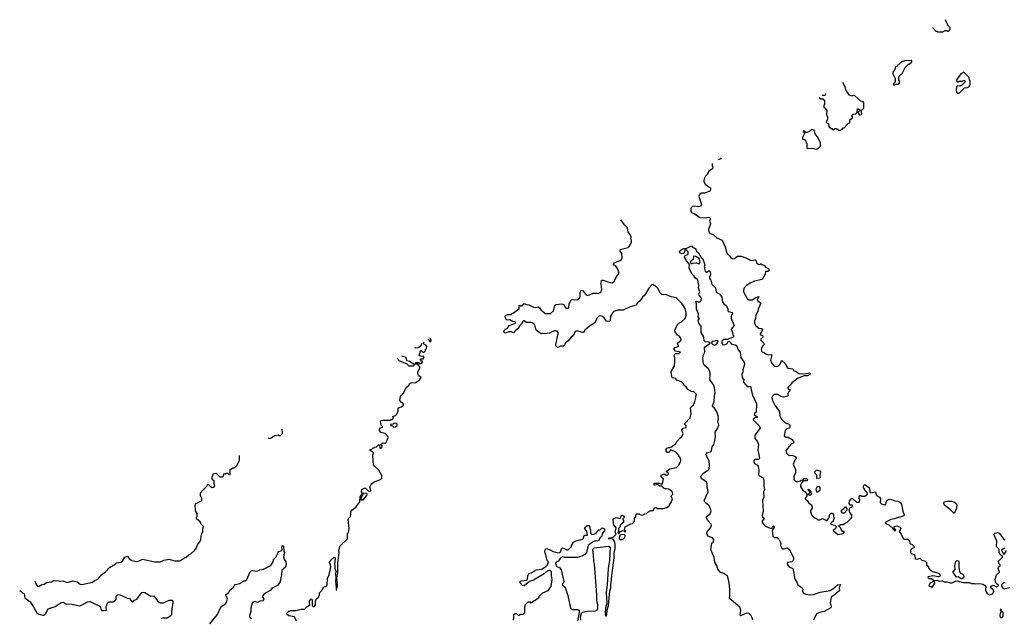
# Model space of a CAD drawing. Extents: x 2380107 to 2585170, y 384273 to 546161.
# Tile 19 of 256: x 2403404 to 2416245, y 474198 to 482000. Entities that reach past the tile are written whole.
import ezdxf

# ---------------------------------------------------------------- set-up
doc = ezdxf.new("R2010")
doc.units = 0

msp = doc.modelspace()

# ---------------------------------------------------------------- linework, layer by layer
at = {"layer": '0CON05XD'}
for points in [[(2415311, 481899), (2415312, 481892), (2415352, 481852), (2415365, 481850), (2415375, 481840), (2415445, 481840), (2415475, 481860), (2415495, 481860), (2415505, 481850), (2415518, 481852), (2415538, 481872), (2415540, 481895), (2415502, 481932), (2415500, 481955), (2415492, 481962), (2415476, 482000)], [(2414815, 481150), (2414825, 481160), (2414855, 481160), (2414878, 481172), (2414880, 481205), (2414870, 481215), (2414870, 481255), (2414880, 481265), (2414882, 481278), (2414900, 481285), (2414915, 481300), (2414950, 481375), (2414995, 481420), (2415005, 481420), (2415038, 481452), (2415038, 481468), (2414945, 481462), (2414905, 481450), (2414888, 481432), (2414872, 481428), (2414868, 481412), (2414852, 481408), (2414848, 481392), (2414832, 481388), (2414808, 481332), (2414790, 481315), (2414793, 481293), (2414820, 481235), (2414820, 481195), (2414800, 481165), (2414802, 481152), (2414815, 481150)], [(2415655, 481042), (2415725, 481112), (2415765, 481118), (2415783, 481127), (2415798, 481155), (2415798, 481205), (2415790, 481215), (2415787, 481247), (2415715, 481318), (2415677, 481293), (2415620, 481215), (2415622, 481202), (2415635, 481190), (2415645, 481190), (2415655, 481200), (2415695, 481200), (2415715, 481208), (2415728, 481208), (2415740, 481195), (2415690, 481145), (2415665, 481132), (2415635, 481140), (2415623, 481127), (2415618, 481085), (2415622, 481055), (2415635, 481042), (2415655, 481042)], [(2413830, 480985), (2413845, 480970), (2413878, 480968), (2413902, 480942), (2413900, 480895), (2413890, 480885), (2413890, 480855), (2413908, 480848), (2413932, 480815), (2413928, 480765), (2413930, 480745), (2413940, 480735), (2413937, 480703), (2413920, 480665), (2413935, 480650), (2413948, 480648), (2413960, 480605), (2413985, 480580), (2413995, 480580), (2414005, 480570), (2414025, 480570), (2414038, 480582), (2414055, 480582), (2414085, 480562), (2414105, 480560), (2414125, 480570), (2414145, 480590), (2414155, 480590), (2414191, 480629), (2414215, 480650), (2414230, 480655), (2414232, 480695), (2414270, 480725), (2414258, 480745), (2414260, 480755), (2414275, 480768), (2414308, 480772), (2414328, 480792), (2414332, 480838), (2414345, 480838), (2414360, 480825), (2414358, 480812), (2414340, 480795), (2414342, 480772), (2414365, 480760), (2414385, 480770), (2414380, 480825), (2414395, 480830), (2414412, 480848), (2414412, 480915), (2414405, 480930), (2414375, 480938), (2414295, 481008), (2414275, 481010), (2414255, 481003), (2414227, 481017), (2414207, 481037), (2414178, 481088), (2414170, 481125), (2414150, 481155), (2414145, 481180)], [(2413913, 481037), (2413910, 481015), (2413905, 481010), (2413870, 481010)], [(2413795, 480312), (2413820, 480325), (2413847, 480353), (2413850, 480395), (2413815, 480470), (2413783, 480503), (2413772, 480525), (2413770, 480555), (2413735, 480570), (2413705, 480542), (2413675, 480528), (2413655, 480530), (2413638, 480548), (2413625, 480550), (2413620, 480545), (2413638, 480528), (2413640, 480515), (2413612, 480465), (2413612, 480445), (2413637, 480437), (2413658, 480418), (2413660, 480395), (2413670, 480385), (2413670, 480335), (2413685, 480320), (2413735, 480327), (2413795, 480312)], [(2412554, 480199), (2412545, 480188), (2412525, 480177), (2412513, 480173)], [(2412433, 480124), (2412433, 480095), (2412443, 480075), (2412439, 480055), (2412393, 480025), (2412375, 479988), (2412350, 479960), (2412329, 479925), (2412326, 479895), (2412344, 479855), (2412404, 479814), (2412412, 479805), (2412413, 479787), (2412409, 479771), (2412395, 479760), (2412335, 479741), (2412295, 479738), (2412273, 479725), (2412261, 479695), (2412288, 479618), (2412297, 479595), (2412285, 479569), (2412255, 479560), (2412195, 479568), (2412175, 479563), (2412156, 479544), (2412155, 479501), (2412167, 479487), (2412209, 479469), (2412272, 479422), (2412345, 479418), (2412385, 479428), (2412405, 479420), (2412412, 479405), (2412402, 479375), (2412412, 479338), (2412386, 479265), (2412391, 479235), (2412405, 479219), (2412454, 479194), (2412495, 479158), (2412567, 479125), (2412605, 479040), (2412627, 478955), (2412665, 478918), (2412678, 478895), (2412705, 478883), (2412725, 478888), (2412765, 478917), (2412815, 478918), (2412875, 478898), (2412945, 478862), (2412995, 478870), (2413007, 478857), (2413015, 478830), (2413033, 478813), (2413055, 478810), (2413062, 478818), (2413075, 478820), (2413088, 478808), (2413116, 478796), (2413130, 478775), (2413170, 478755), (2413177, 478733), (2413162, 478718), (2413132, 478718), (2413128, 478685), (2413088, 478612), (2412985, 478594), (2412932, 478565), (2412883, 478535), (2412854, 478506), (2412844, 478475), (2412844, 478454), (2412896, 478356), (2412909, 478349), (2412955, 478348), (2413005, 478380), (2413042, 478392), (2413024, 478344), (2413070, 478305), (2413034, 478225), (2413032, 478195), (2413005, 478148), (2413002, 478105), (2412989, 478075), (2412989, 478045), (2413005, 478009), (2413045, 477980), (2413080, 477975), (2413090, 477965), (2413083, 477935), (2413060, 477905), (2413062, 477895), (2413085, 477883), (2413102, 477865), (2413070, 477835), (2413069, 477825), (2413107, 477785), (2413112, 477765), (2413092, 477745), (2413077, 477715), (2413073, 477695), (2413078, 477678), (2413085, 477670), (2413118, 477658), (2413135, 477643), (2413165, 477633), (2413205, 477638), (2413215, 477630), (2413197, 477563), (2413209, 477529), (2413243, 477483), (2413275, 477480), (2413301, 477489), (2413316, 477504), (2413333, 477545), (2413345, 477557), (2413393, 477515), (2413413, 477465), (2413425, 477458), (2413485, 477448), (2413500, 477425), (2413528, 477418), (2413565, 477388), (2413645, 477386), (2413705, 477399), (2413716, 477385), (2413710, 477375), (2413675, 477358), (2413635, 477357), (2413555, 477328), (2413472, 477265), (2413452, 477235), (2413420, 477205), (2413420, 477195), (2413445, 477182), (2413452, 477165), (2413432, 477145), (2413422, 477125), (2413428, 477102), (2413418, 477092), (2413365, 477081), (2413335, 477089), (2413286, 477116), (2413245, 477113), (2413220, 477095), (2413213, 477075), (2413221, 477035), (2413258, 476965), (2413313, 476895), (2413319, 476835), (2413341, 476791), (2413386, 476746), (2413431, 476731), (2413448, 476715), (2413450, 476695), (2413442, 476678), (2413408, 476665), (2413387, 476645), (2413374, 476575), (2413395, 476560), (2413425, 476560), (2413478, 476528), (2413502, 476495), (2413490, 476475), (2413468, 476472), (2413455, 476460), (2413445, 476440), (2413412, 476408), (2413397, 476383), (2413405, 476350), (2413427, 476327), (2413445, 476318), (2413472, 476322), (2413520, 476305), (2413530, 476285), (2413530, 476275), (2413513, 476257), (2413492, 476205), (2413522, 476135), (2413522, 476095), (2413500, 476045), (2413502, 476002), (2413535, 475982), (2413555, 475980), (2413585, 475990), (2413595, 476000), (2413618, 476002), (2413635, 476020), (2413665, 476020), (2413680, 476005), (2413675, 475990), (2413622, 475988), (2413603, 475967), (2413588, 475935), (2413588, 475915), (2413615, 475870), (2413648, 475848), (2413670, 475815), (2413670, 475785), (2413650, 475765), (2413650, 475755), (2413678, 475728), (2413690, 475705), (2413728, 475675), (2413738, 475655), (2413738, 475635), (2413718, 475602), (2413718, 475585), (2413730, 475545), (2413757, 475517), (2413800, 475495), (2413815, 475480), (2413837, 475483), (2413875, 475500), (2413925, 475472), (2413939, 475481), (2413956, 475504), (2413968, 475552), (2413985, 475570), (2414005, 475570), (2414016, 475546), (2414020, 475495), (2414007, 475453), (2413995, 475450), (2413980, 475435), (2413995, 475420), (2414035, 475410), (2414050, 475395), (2414048, 475372), (2414025, 475350), (2414015, 475350), (2414012, 475342), (2414075, 475290), (2414145, 475302), (2414158, 475315), (2414157, 475327), (2414135, 475330), (2414120, 475345), (2414111, 475371), (2414090, 475395), (2414090, 475405), (2414108, 475422), (2414145, 475420), (2414160, 475435), (2414195, 475452), (2414249, 475501), (2414258, 475515), (2414258, 475545), (2414232, 475575), (2414222, 475615), (2414235, 475640), (2414270, 475655), (2414265, 475670), (2414235, 475670), (2414223, 475693), (2414228, 475725), (2414238, 475745), (2414253, 475757), (2414265, 475758), (2414318, 475712), (2414358, 475712), (2414360, 475745), (2414352, 475755), (2414352, 475785), (2414362, 475798), (2414375, 475800), (2414385, 475790), (2414425, 475790), (2414460, 475815), (2414458, 475838), (2414422, 475872), (2414420, 475885), (2414410, 475895), (2414410, 475925), (2414425, 475940), (2414440, 475935), (2414465, 475910), (2414488, 475898), (2414490, 475845), (2414502, 475832), (2414567, 475847), (2414577, 475797), (2414616, 475776), (2414632, 475755), (2414628, 475705), (2414645, 475688), (2414675, 475680), (2414698, 475682), (2414708, 475725), (2414725, 475742), (2414745, 475750), (2414775, 475748), (2414818, 475728), (2414855, 475724), (2414890, 475705), (2414906, 475685), (2414921, 475595), (2414940, 475545), (2414936, 475534), (2414815, 475492), (2414763, 475487), (2414690, 475445), (2414705, 475430), (2414740, 475415), (2414760, 475395), (2414775, 475390), (2414788, 475378), (2414790, 475365), (2414815, 475342), (2414825, 475340), (2414830, 475345), (2414808, 475378), (2414810, 475395), (2414845, 475404), (2414887, 475387), (2414897, 475365), (2414878, 475335), (2414878, 475325), (2414899, 475295), (2414925, 475238), (2414945, 475228), (2414985, 475230), (2415007, 475207), (2415012, 475172), (2415045, 475160), (2415070, 475135), (2415072, 475125), (2415066, 475114), (2415043, 475107), (2415020, 475085), (2415020, 475055), (2415038, 475038), (2415075, 475030), (2415082, 474972), (2415115, 474970), (2415145, 474980), (2415170, 474955), (2415212, 474942), (2415230, 474925), (2415232, 474892), (2415250, 474875), (2415260, 474845), (2415280, 474825), (2415315, 474807), (2415387, 474787), (2415407, 474765), (2415402, 474748), (2415385, 474740), (2415315, 474750), (2415251, 474739), (2415248, 474735), (2415253, 474725), (2415265, 474718), (2415297, 474717), (2415325, 474690), (2415365, 474693), (2415405, 474680), (2415435, 474687), (2415461, 474671), (2415495, 474672), (2415545, 474660), (2415565, 474660), (2415608, 474682), (2415635, 474687), (2415705, 474666), (2415786, 474666), (2415815, 474650), (2415855, 474652), (2415875, 474646), (2415925, 474651), (2415965, 474642), (2415988, 474628), (2416007, 474605), (2415998, 474585), (2415998, 474565), (2416013, 474533), (2416030, 474510), (2416053, 474503), (2416093, 474517), (2416108, 474545), (2416103, 474565), (2416071, 474595), (2416070, 474615), (2416098, 474628), (2416145, 474608), (2416170, 474625), (2416170, 474635), (2416155, 474640), (2416135, 474660), (2416128, 474675), (2416127, 474705), (2416144, 474766), (2416182, 474798), (2416164, 474845), (2416175, 474872), (2416190, 474885), (2416190, 474895), (2416173, 474913), (2416168, 474942), (2416220, 474995), (2416220, 475005), (2416188, 475035), (2416180, 475055)], [(2410522, 477788), (2410500, 477745), (2410457, 477743), (2410425, 477728), (2410415, 477732), (2410400, 477745), (2410396, 477765), (2410426, 477906), (2410426, 477925), (2410415, 477940), (2410395, 477946), (2410375, 477944), (2410315, 477914), (2410285, 477908), (2410205, 477907), (2410138, 477955), (2410122, 478022), (2410109, 478039), (2410075, 478053), (2410010, 478055), (2409985, 478077), (2409975, 478077), (2409965, 478068), (2409950, 478035), (2409927, 478013), (2409901, 477969), (2409867, 477945), (2409845, 477920), (2409815, 477930), (2409785, 477930), (2409735, 477912), (2409712, 477932), (2409738, 477965), (2409765, 477980), (2409786, 478014), (2409850, 478035), (2409868, 478045), (2409872, 478055), (2409865, 478062), (2409830, 478065), (2409795, 478088), (2409753, 478083), (2409737, 478125), (2409738, 478145), (2409765, 478156), (2409805, 478157), (2409855, 478186), (2409918, 478235), (2409920, 478275), (2409925, 478280), (2409935, 478270), (2409955, 478272), (2409985, 478300), (2410015, 478287), (2410045, 478283), (2410105, 478251), (2410125, 478248), (2410165, 478256), (2410181, 478245), (2410205, 478213), (2410262, 478172), (2410325, 478171), (2410364, 478206), (2410383, 478275), (2410395, 478286), (2410476, 478296), (2410496, 478286), (2410525, 478242), (2410555, 478238), (2410566, 478244), (2410572, 478295), (2410588, 478325), (2410590, 478345), (2410607, 478353), (2410675, 478349), (2410709, 478375), (2410714, 478396), (2410713, 478445), (2410726, 478474), (2410745, 478472), (2410793, 478413), (2410815, 478406), (2410885, 478436), (2410955, 478437), (2410983, 478447), (2410998, 478485), (2410987, 478555), (2410990, 478605), (2411015, 478603), (2411106, 478574), (2411135, 478570), (2411155, 478587), (2411184, 478646), (2411223, 478695), (2411200, 478755), (2411181, 478781), (2411150, 478805), (2411147, 478815), (2411152, 478825), (2411195, 478848), (2411235, 478861), (2411251, 478875), (2411261, 478895), (2411256, 478954), (2411234, 478985), (2411237, 479003), (2411339, 479031), (2411353, 479045), (2411382, 479095), (2411382, 479125), (2411373, 479145), (2411377, 479175), (2411362, 479205), (2411340, 479230), (2411330, 479285), (2411290, 479325), (2411245, 479391)], [(2412510, 476680), (2412522, 476715), (2412510, 476765), (2412518, 476795), (2412513, 476835), (2412495, 476890), (2412467, 476937), (2412443, 476953), (2412438, 476965), (2412459, 477025), (2412464, 477096), (2412473, 477135), (2412466, 477205), (2412450, 477250), (2412406, 477305), (2412409, 477385), (2412404, 477415), (2412385, 477448), (2412332, 477495), (2412324, 477514), (2412314, 477585), (2412317, 477625), (2412339, 477665), (2412335, 477722), (2412345, 477736), (2412410, 477785), (2412390, 477795), (2412343, 477803), (2412329, 477815), (2412326, 477865), (2412290, 477925), (2412290, 478005), (2412259, 478045), (2412253, 478085), (2412268, 478105), (2412252, 478125), (2412257, 478167), (2412230, 478225), (2412230, 478295), (2412223, 478325), (2412235, 478332), (2412253, 478323), (2412275, 478322), (2412291, 478339), (2412295, 478370), (2412265, 478410), (2412262, 478425), (2412276, 478455), (2412256, 478505), (2412261, 478535), (2412247, 478607), (2412212, 478635), (2412199, 478659), (2412174, 478684), (2412133, 478755), (2412138, 478808), (2412132, 478822), (2412100, 478855), (2412073, 478905), (2412077, 478923), (2412120, 478945), (2412120, 478975), (2412095, 479000), (2412085, 479000), (2412066, 478954), (2412045, 478947), (2412022, 478955), (2412010, 478975), (2412012, 478988), (2412040, 479005), (2412065, 479018), (2412095, 479018), (2412165, 479052), (2412185, 479032), (2412218, 479018), (2412230, 478985), (2412255, 478960), (2412290, 478900), (2412312, 478882), (2412338, 478805), (2412332, 478785), (2412340, 478765), (2412333, 478755), (2412343, 478723), (2412355, 478710), (2412365, 478710), (2412385, 478728), (2412397, 478727), (2412410, 478715), (2412412, 478675), (2412400, 478645), (2412402, 478625), (2412417, 478605), (2412430, 478555), (2412480, 478505), (2412489, 478449), (2412533, 478423), (2412562, 478385), (2412568, 478318), (2412581, 478301), (2412616, 478276), (2412638, 478235), (2412640, 478205), (2412650, 478195), (2412695, 478182), (2412702, 478175), (2412684, 478136), (2412682, 478095), (2412697, 478075), (2412720, 478015), (2412682, 477968), (2412699, 477925), (2412703, 477893), (2412720, 477875), (2412707, 477863), (2412635, 477830), (2412585, 477830), (2412561, 477809), (2412559, 477779), (2412575, 477761), (2412604, 477766), (2412629, 477781), (2412643, 477807), (2412655, 477808), (2412669, 477799), (2412683, 477773), (2412735, 477763), (2412753, 477753), (2412774, 477695), (2412798, 477665), (2412808, 477598), (2412852, 477532), (2412858, 477505), (2412833, 477435), (2412836, 477404), (2412823, 477385), (2412827, 477335), (2412835, 477322), (2412850, 477315), (2412843, 477275), (2412894, 477214), (2412925, 477222), (2412935, 477218), (2412960, 477100), (2412993, 477045), (2413014, 476995), (2413008, 476885), (2412985, 476868), (2412984, 476855), (2413020, 476825), (2413020, 476815), (2412985, 476811), (2412970, 476795), (2412975, 476780), (2413049, 476705), (2413063, 476675), (2412993, 476583), (2412993, 476543), (2413022, 476505), (2413038, 476465), (2413030, 476395), (2413052, 476285), (2413042, 476268), (2412992, 476268), (2412980, 476255), (2412977, 476235), (2412987, 476215), (2413025, 476192), (2413035, 476180), (2413043, 476125), (2413038, 476075), (2413045, 476060), (2413099, 476029), (2413110, 475995), (2413110, 475915), (2413116, 475875), (2413106, 475844), (2413110, 475775), (2413090, 475735), (2413102, 475595), (2413087, 475535), (2413088, 475525), (2413108, 475505), (2413108, 475495), (2413087, 475465), (2413088, 475445), (2413125, 475398), (2413205, 475368), (2413218, 475372), (2413222, 475388), (2413235, 475402), (2413239, 475399), (2413242, 475385), (2413217, 475343), (2413225, 475268), (2413251, 475251), (2413282, 475252), (2413305, 475230), (2413332, 475175), (2413328, 475145), (2413345, 475110), (2413355, 475103), (2413375, 475102), (2413413, 475117), (2413444, 475094), (2413496, 474986), (2413497, 474963), (2413489, 474945), (2413476, 474934), (2413416, 474924), (2413411, 474905), (2413440, 474870), (2413485, 474848), (2413506, 474765), (2413509, 474715), (2413538, 474668), (2413554, 474634), (2413609, 474595), (2413616, 474576), (2413614, 474545), (2413625, 474527), (2413655, 474511), (2413715, 474504), (2413755, 474507), (2413845, 474536), (2413975, 474558), (2414010, 474580), (2414068, 474635), (2414110, 474640), (2414098, 474622), (2414092, 474595), (2414096, 474554), (2414052, 474525), (2414025, 474497), (2413986, 474474), (2413972, 474395), (2413986, 474355), (2413982, 474335), (2413894, 474286), (2413835, 474273), (2413796, 474254), (2413756, 474175)], [(2412265, 478820), (2412277, 478845), (2412267, 478887), (2412222, 478912), (2412192, 478918), (2412187, 478873), (2412150, 478845), (2412152, 478832), (2412165, 478820), (2412185, 478828), (2412225, 478830), (2412265, 478820)], [(2410722, 474172), (2410716, 474215), (2410730, 474265), (2410745, 474278), (2410805, 474292), (2410915, 474294), (2410934, 474305), (2410942, 474325), (2410946, 474375), (2410930, 474430), (2410933, 474505), (2410908, 474795), (2410901, 474905), (2410893, 474937), (2410889, 475025), (2410878, 475092), (2410881, 475105), (2410895, 475114), (2411015, 475129), (2411085, 475136), (2411106, 475125), (2411097, 474955), (2411079, 474845), (2411064, 474635), (2411051, 474535), (2411061, 474395), (2411046, 474335), (2411038, 474255), (2411045, 474230), (2411055, 474231), (2411061, 474245), (2411066, 474305), (2411085, 474365), (2411101, 474555), (2411112, 474595), (2411112, 474635), (2411123, 474693), (2411125, 474755), (2411159, 474985), (2411158, 475045), (2411170, 475105), (2411172, 475165), (2411162, 475202), (2411145, 475228), (2411080, 475235), (2411093, 475247), (2411145, 475257), (2411182, 475295), (2411172, 475322), (2411182, 475375), (2411148, 475425), (2411142, 475495), (2411185, 475510), (2411235, 475500), (2411250, 475535), (2411265, 475540), (2411278, 475535), (2411290, 475515), (2411270, 475495), (2411270, 475485), (2411280, 475475), (2411280, 475445), (2411240, 475415), (2411230, 475385), (2411214, 475366), (2411212, 475335), (2411203, 475313), (2411217, 475303), (2411241, 475329), (2411275, 475340), (2411288, 475338), (2411295, 475320), (2411310, 475335), (2411290, 475355), (2411302, 475388), (2411375, 475430), (2411397, 475433), (2411410, 475445), (2411410, 475455), (2411420, 475465), (2411420, 475505), (2411438, 475522), (2411440, 475545), (2411452, 475558), (2411485, 475560), (2411492, 475552), (2411525, 475540), (2411555, 475560), (2411578, 475562), (2411597, 475583), (2411635, 475602), (2411668, 475602), (2411678, 475632), (2411695, 475640), (2411708, 475638), (2411715, 475630), (2411795, 475630), (2411845, 475640), (2411880, 475665), (2411880, 475675), (2411902, 475708), (2411918, 475755), (2411902, 475785), (2411905, 475800), (2411920, 475815), (2411915, 475850), (2411865, 475882), (2411845, 475887), (2411835, 475882), (2411805, 475892), (2411785, 475920), (2411748, 475918), (2411725, 475940), (2411685, 475932), (2411680, 475935), (2411680, 475955), (2411685, 475960), (2411745, 475960), (2411765, 475950), (2411788, 475952), (2411800, 476015), (2411773, 476033), (2411768, 476045), (2411770, 476065), (2411805, 476080), (2411818, 476078), (2411835, 476062), (2411863, 476067), (2411865, 476088), (2411855, 476100), (2411842, 476102), (2411840, 476115), (2411884, 476146), (2411970, 476165), (2411995, 476190), (2412022, 476238), (2412028, 476255), (2412022, 476282), (2411998, 476325), (2411963, 476363), (2411895, 476392), (2411865, 476358), (2411848, 476358), (2411835, 476380), (2411835, 476400), (2411845, 476416), (2411865, 476424), (2411885, 476422), (2411905, 476432), (2411963, 476477), (2411975, 476500), (2412010, 476540), (2412045, 476570), (2412058, 476605), (2412042, 476632), (2412038, 476655), (2412055, 476676), (2412097, 476685), (2412098, 476705), (2412080, 476725), (2412080, 476735), (2412148, 476812), (2412162, 476865), (2412151, 476935), (2412160, 476955), (2412187, 476975), (2412206, 477005), (2412223, 477075), (2412222, 477095), (2412230, 477105), (2412228, 477118), (2412195, 477150), (2412165, 477152), (2412118, 477178), (2412098, 477215), (2412075, 477228), (2412062, 477255), (2412035, 477278), (2411975, 477302), (2411955, 477322), (2411915, 477333), (2411903, 477377), (2411902, 477415), (2411942, 477488), (2411948, 477545), (2411948, 477595), (2411940, 477615), (2411943, 477637), (2411955, 477648), (2411995, 477648), (2412020, 477665), (2411955, 477679), (2411934, 477705), (2411951, 477729), (2412000, 477745), (2411982, 477775), (2411982, 477785), (2412030, 477825), (2412023, 477855), (2412008, 477875), (2411985, 477888), (2411953, 477933), (2411950, 477955), (2411986, 478034), (2412036, 478064), (2412083, 478107), (2412094, 478145), (2412096, 478175), (2412081, 478235), (2412044, 478295), (2411965, 478376), (2411905, 478389), (2411825, 478419), (2411805, 478412), (2411777, 478417), (2411754, 478445), (2411725, 478500), (2411675, 478541), (2411665, 478547), (2411646, 478544), (2411609, 478501), (2411551, 478405), (2411527, 478383), (2411490, 478330), (2411461, 478309), (2411445, 478281), (2411365, 478259), (2411275, 478213), (2411205, 478216), (2411153, 478197), (2411139, 478185), (2411110, 478135), (2411104, 478076), (2411094, 478066), (2411055, 478070), (2411026, 478116), (2411005, 478131), (2410975, 478139), (2410958, 478135), (2410935, 478113), (2410905, 478049), (2410835, 478006), (2410776, 477955), (2410757, 477923), (2410745, 477921), (2410675, 477944), (2410648, 477935), (2410626, 477885), (2410596, 477864), (2410559, 477815), (2410522, 477788)], [(2408728, 477832), (2408735, 477830), (2408748, 477818), (2408750, 477805), (2408768, 477802), (2408770, 477825), (2408760, 477835), (2408759, 477852)], [(2412465, 477756), (2412475, 477761), (2412496, 477774), (2412511, 477795), (2412512, 477812), (2412505, 477820), (2412445, 477806), (2412430, 477795), (2412428, 477785), (2412445, 477766), (2412465, 477756)], [(2407015, 474160), (2406988, 474218), (2406915, 474230), (2406880, 474255), (2406915, 474290), (2406925, 474290), (2406935, 474300), (2407005, 474298), (2407077, 474317), (2407120, 474315), (2407155, 474352), (2407190, 474375), (2407183, 474397), (2407183, 474425), (2407205, 474450), (2407220, 474435), (2407220, 474365), (2407235, 474350), (2407245, 474350), (2407255, 474360), (2407262, 474375), (2407262, 474415), (2407272, 474445), (2407300, 474475), (2407312, 474505), (2407315, 474530), (2407345, 474558), (2407371, 474609), (2407395, 474612), (2407412, 474628), (2407418, 474715), (2407441, 474765), (2407462, 474868), (2407458, 474895), (2407443, 474925), (2407452, 474948), (2407505, 474993), (2407515, 474988), (2407519, 474975), (2407509, 474905), (2407516, 474885), (2407516, 474845), (2407530, 474805), (2407524, 474785), (2407528, 474715), (2407521, 474685), (2407532, 474595), (2407530, 474565), (2407537, 474563), (2407538, 474592), (2407549, 474615), (2407550, 474655), (2407540, 474725), (2407554, 474785), (2407554, 474915), (2407570, 475055), (2407564, 475085), (2407585, 475140), (2407680, 475235), (2407680, 475305), (2407692, 475318), (2407703, 475365), (2407689, 475485), (2407693, 475497), (2407719, 475525), (2407728, 475595), (2407734, 475606), (2407788, 475645), (2407840, 475715), (2407843, 475787), (2407870, 475815), (2407870, 475835), (2407862, 475845), (2407868, 475875), (2407895, 475892), (2407915, 475893), (2407955, 475856), (2407983, 475857), (2407981, 475885), (2407970, 475905), (2407988, 475945), (2408019, 475971), (2408110, 476005), (2408127, 476023), (2408127, 476057), (2408088, 476128), (2408030, 476180), (2408018, 476198), (2408008, 476315), (2408020, 476355), (2407998, 476378), (2407975, 476380), (2407970, 476395), (2407998, 476402), (2408015, 476420), (2408025, 476420), (2408035, 476430), (2408057, 476433), (2408085, 476460), (2408098, 476458), (2408100, 476415), (2408115, 476410), (2408127, 476423), (2408130, 476445), (2408112, 476462), (2408112, 476468), (2408144, 476486), (2408175, 476482), (2408185, 476490), (2408208, 476555), (2408200, 476575), (2408170, 476605), (2408115, 476621), (2408098, 476645), (2408096, 476664), (2408104, 476676), (2408138, 476695), (2408120, 476715), (2408110, 476765), (2408120, 476775), (2408145, 476782), (2408235, 476780), (2408245, 476790), (2408265, 476790), (2408278, 476805), (2408272, 476828), (2408307, 476843), (2408320, 476855), (2408338, 476895), (2408342, 476938), (2408353, 476947), (2408385, 476952), (2408408, 476975), (2408400, 477005), (2408385, 477010), (2408360, 477035), (2408370, 477095), (2408415, 477140), (2408443, 477205), (2408478, 477232), (2408490, 477255), (2408505, 477267), (2408565, 477273), (2408588, 477282), (2408618, 477305), (2408640, 477335), (2408608, 477358), (2408596, 477385), (2408598, 477412), (2408627, 477467), (2408598, 477508), (2408565, 477510), (2408560, 477515), (2408575, 477530), (2408605, 477530), (2408615, 477520), (2408635, 477518), (2408650, 477525), (2408658, 477535), (2408657, 477547), (2408645, 477550), (2408630, 477565), (2408630, 477575), (2408635, 477580), (2408665, 477580), (2408678, 477595), (2408670, 477615), (2408645, 477610), (2408612, 477625), (2408630, 477685), (2408638, 477688), (2408665, 477662), (2408690, 477675), (2408698, 477702), (2408710, 477715), (2408712, 477742), (2408699, 477759), (2408670, 477775), (2408670, 477785), (2408677, 477801)], [(2408644, 477781), (2408650, 477775), (2408640, 477765), (2408640, 477755), (2408605, 477722), (2408565, 477720), (2408557, 477727)], [(2408385, 477620), (2408395, 477613), (2408434, 477604), (2408447, 477565), (2408455, 477557), (2408489, 477549), (2408548, 477508), (2408550, 477495), (2408535, 477482), (2408485, 477483), (2408458, 477508), (2408353, 477553), (2408340, 477570), (2408332, 477588)], [(2408285, 476690), (2408305, 476692), (2408325, 476710), (2408326, 476726), (2408317, 476737), (2408285, 476740), (2408275, 476730), (2408240, 476725), (2408245, 476710), (2408268, 476708), (2408285, 476690)], [(2412964, 474175), (2412957, 474205), (2412939, 474239), (2412913, 474263), (2412875, 474258), (2412805, 474228), (2412798, 474235), (2412810, 474305), (2412794, 474344), (2412660, 474455), (2412666, 474505), (2412664, 474575), (2412656, 474666), (2412637, 474745), (2412585, 474782), (2412545, 474796), (2412508, 474838), (2412496, 474885), (2412469, 474929), (2412459, 474989), (2412419, 475095), (2412432, 475175), (2412451, 475195), (2412457, 475225), (2412438, 475245), (2412378, 475268), (2412366, 475305), (2412369, 475325), (2412412, 475375), (2412426, 475405), (2412424, 475425), (2412374, 475475), (2412359, 475505), (2412363, 475525), (2412404, 475555), (2412418, 475575), (2412421, 475595), (2412415, 475628), (2412396, 475665), (2412344, 475705), (2412330, 475735), (2412382, 475845), (2412380, 475875), (2412369, 475905), (2412370, 475955), (2412363, 475973), (2412302, 476015), (2412283, 476045), (2412326, 476095), (2412385, 476134), (2412395, 476148), (2412402, 476195), (2412398, 476248), (2412360, 476315), (2412357, 476335), (2412375, 476360), (2412415, 476368), (2412425, 476380), (2412436, 476434), (2412456, 476465), (2412470, 476515), (2412477, 476565), (2412472, 476625), (2412510, 476680)], [(2406643, 476548), (2406665, 476542), (2406685, 476550), (2406725, 476582), (2406775, 476588), (2406785, 476580), (2406805, 476580), (2406830, 476605), (2406827, 476661)], [(2403601, 474680), (2403615, 474648), (2403635, 474618), (2403655, 474613), (2403686, 474634), (2403722, 474642), (2403755, 474666), (2403825, 474672), (2403845, 474690), (2403855, 474691), (2403975, 474683), (2404025, 474663), (2404096, 474686), (2404155, 474671), (2404194, 474644), (2404215, 474638), (2404355, 474670), (2404375, 474687), (2404425, 474708), (2404465, 474758), (2404505, 474792), (2404525, 474802), (2404575, 474860), (2404648, 474905), (2404665, 474922), (2404725, 474930), (2404746, 474944), (2404775, 474993), (2404805, 475007), (2404835, 474972), (2404865, 474953), (2404925, 474937), (2404960, 474945), (2405005, 474968), (2405165, 474934), (2405235, 474934), (2405285, 474957), (2405355, 474968), (2405425, 474947), (2405493, 474947), (2405555, 474987), (2405576, 474994), (2405608, 475025), (2405635, 475038), (2405690, 475085), (2405690, 475095), (2405700, 475105), (2405726, 475164), (2405752, 475195), (2405768, 475225), (2405777, 475293), (2405792, 475325), (2405792, 475365), (2405800, 475395), (2405772, 475425), (2405756, 475456), (2405710, 475495), (2405710, 475515), (2405720, 475525), (2405720, 475565), (2405698, 475598), (2405692, 475675), (2405700, 475695), (2405725, 475702), (2405780, 475735), (2405778, 475765), (2405762, 475795), (2405762, 475835), (2405795, 475870), (2405810, 475875), (2405810, 475885), (2405850, 475925), (2405855, 475940), (2405865, 475940), (2405894, 475914), (2405915, 475902), (2405938, 475905), (2405948, 475925), (2405940, 475955), (2405940, 475995), (2405925, 476000), (2405912, 476015), (2405912, 476035), (2405932, 476085), (2405965, 476090), (2406015, 476040), (2406047, 476043), (2406060, 476055), (2406065, 476080), (2406085, 476080), (2406095, 476090), (2406115, 476090), (2406132, 476072), (2406148, 476072), (2406150, 476135), (2406185, 476160), (2406205, 476160), (2406235, 476190), (2406267, 476245), (2406272, 476265), (2406272, 476321)], [(2413800, 476020), (2413800, 476065), (2413775, 476090), (2413772, 476105), (2413795, 476128), (2413815, 476130), (2413822, 476122), (2413838, 476118), (2413847, 476107), (2413838, 476065), (2413842, 476028), (2413835, 476022), (2413800, 476020)], [(2413815, 475840), (2413802, 475842), (2413792, 475885), (2413805, 475910), (2413825, 475920), (2413840, 475905), (2413840, 475865), (2413815, 475840)], [(2407852, 475742), (2407885, 475742), (2407931, 475799), (2407936, 475815), (2407930, 475825), (2407892, 475828), (2407882, 475818), (2407867, 475783), (2407852, 475768), (2407852, 475742)], [(2413715, 475800), (2413690, 475805), (2413690, 475815), (2413708, 475832), (2413710, 475845), (2413682, 475872), (2413685, 475880), (2413698, 475878), (2413720, 475855), (2413720, 475835), (2413730, 475825), (2413730, 475815), (2413715, 475800)], [(2414155, 475570), (2414135, 475570), (2414122, 475585), (2414120, 475605), (2414158, 475632), (2414165, 475650), (2414175, 475650), (2414190, 475625), (2414190, 475605), (2414155, 475570)], [(2415585, 475568), (2415545, 475612), (2415465, 475672), (2415458, 475695), (2415460, 475715), (2415497, 475723), (2415555, 475723), (2415595, 475710), (2415616, 475696), (2415627, 475675), (2415623, 475635), (2415595, 475572), (2415585, 475568)], [(2409842, 474175), (2409850, 474205), (2409850, 474245), (2409865, 474260), (2409885, 474260), (2409905, 474240), (2409925, 474240), (2409935, 474250), (2409968, 474252), (2409990, 474275), (2409990, 474335), (2409998, 474372), (2410022, 474398), (2410035, 474410), (2410055, 474410), (2410065, 474400), (2410077, 474403), (2410115, 474430), (2410128, 474432), (2410178, 474472), (2410180, 474485), (2410225, 474530), (2410298, 474562), (2410335, 474610), (2410350, 474705), (2410338, 474755), (2410340, 474805), (2410325, 474820), (2410305, 474820), (2410265, 474798), (2410242, 474778), (2410106, 474694), (2410052, 474678), (2409985, 474620), (2409963, 474623), (2409927, 474665), (2409931, 474679), (2409945, 474687), (2410018, 474695), (2410026, 474714), (2410029, 474751), (2410042, 474778), (2410085, 474793), (2410145, 474829), (2410215, 474837), (2410272, 474875), (2410286, 474895), (2410300, 474935), (2410283, 474953), (2410272, 475008), (2410252, 475065), (2410256, 475094), (2410266, 475104), (2410275, 475106), (2410322, 475092), (2410360, 475070), (2410415, 475054), (2410445, 475052), (2410458, 475065), (2410470, 475105), (2410482, 475118), (2410525, 475100), (2410535, 475090), (2410555, 475092), (2410600, 475135), (2410600, 475145), (2410625, 475190), (2410663, 475207), (2410745, 475230), (2410758, 475242), (2410760, 475265), (2410775, 475280), (2410805, 475280), (2410810, 475285), (2410800, 475335), (2410780, 475355), (2410780, 475365), (2410770, 475375), (2410803, 475407), (2410825, 475408), (2410840, 475385), (2410840, 475365), (2410850, 475355), (2410850, 475305), (2410865, 475290), (2410895, 475292), (2410920, 475305), (2410942, 475338), (2410955, 475350), (2410975, 475352), (2411000, 475375), (2411032, 475365), (2411031, 475339), (2411004, 475306), (2410996, 475274), (2410965, 475238), (2410955, 475210), (2410935, 475204), (2410915, 475206), (2410875, 475192), (2410818, 475145), (2410797, 475053), (2410775, 475030), (2410734, 475006), (2410675, 474988), (2410515, 474990), (2410481, 474999), (2410457, 474983), (2410425, 474942), (2410401, 474929), (2410393, 474915), (2410400, 474875), (2410450, 474855), (2410465, 474830), (2410500, 474675), (2410495, 474660), (2410482, 474648), (2410480, 474635), (2410505, 474612), (2410521, 474585), (2410551, 474495), (2410589, 474329), (2410613, 474313), (2410675, 474314), (2410700, 474305), (2410701, 474275), (2410680, 474165)], [(2411245, 475220), (2411255, 475230), (2411278, 475232), (2411298, 475252), (2411300, 475275), (2411288, 475288), (2411243, 475287), (2411228, 475275), (2411220, 475235), (2411245, 475220)], [(2416180, 475055), (2416180, 475095), (2416142, 475135), (2416149, 475205), (2416110, 475295), (2416123, 475307), (2416155, 475316), (2416180, 475305), (2416235, 475232), (2416255, 475220)], [(2405884, 474125), (2405984, 474246), (2406021, 474335), (2406040, 474355), (2406087, 474385), (2406103, 474405), (2406116, 474454), (2406091, 474495), (2406092, 474508), (2406125, 474528), (2406146, 474565), (2406193, 474605), (2406215, 474638), (2406277, 474653), (2406325, 474687), (2406345, 474687), (2406365, 474702), (2406410, 474805), (2406423, 474817), (2406445, 474821), (2406495, 474812), (2406535, 474829), (2406585, 474838), (2406678, 474885), (2406710, 474935), (2406712, 474965), (2406746, 474995), (2406774, 475056), (2406785, 475068), (2406815, 475078), (2406828, 475092), (2406822, 475125), (2406830, 475145), (2406837, 475147), (2406846, 475136), (2406847, 475077), (2406856, 475055), (2406847, 475025), (2406846, 474996), (2406854, 474964), (2406873, 474935), (2406880, 474905), (2406877, 474883), (2406865, 474860), (2406822, 474825), (2406818, 474765), (2406796, 474664), (2406765, 474623), (2406695, 474590), (2406669, 474561), (2406594, 474516), (2406573, 474495), (2406572, 474475), (2406590, 474445), (2406580, 474425), (2406535, 474420), (2406505, 474403), (2406465, 474418), (2406445, 474408), (2406437, 474395), (2406418, 474335), (2406417, 474285), (2406400, 474235), (2406402, 474215), (2406425, 474192)], [(2416250, 475110), (2416210, 475085), (2416225, 475050), (2416245, 475030), (2416275, 475080)], [(2415695, 474714), (2415684, 474714), (2415645, 474738), (2415622, 474732), (2415577, 474795), (2415578, 474805), (2415606, 474834), (2415601, 474885), (2415613, 474937), (2415625, 474953), (2415646, 474946), (2415652, 474925), (2415650, 474865), (2415659, 474805), (2415674, 474784), (2415705, 474771), (2415718, 474748), (2415713, 474727), (2415695, 474714)], [(2415305, 474600), (2415338, 474655), (2415335, 474680), (2415325, 474680), (2415280, 474655), (2415260, 474625), (2415272, 474612), (2415295, 474610), (2415305, 474600)], [(2416255, 474660), (2416235, 474660), (2416210, 474635), (2416208, 474615), (2416225, 474592), (2416245, 474582), (2416315, 474601)], [(2403404, 474558), (2403462, 474515), (2403469, 474465), (2403540, 474410), (2403585, 474346), (2403628, 474268), (2403645, 474254), (2403705, 474237), (2403725, 474238), (2403742, 474255), (2403775, 474322), (2403865, 474350), (2403905, 474377), (2403945, 474403), (2403965, 474407), (2404007, 474387), (2404085, 474380), (2404185, 474360), (2404218, 474372), (2404287, 474413), (2404318, 474418), (2404441, 474361), (2404458, 474345), (2404461, 474315), (2404475, 474300), (2404495, 474297), (2404538, 474302), (2404532, 474345), (2404552, 474405), (2404567, 474413), (2404625, 474412), (2404645, 474422), (2404662, 474445), (2404660, 474485), (2404678, 474502), (2404695, 474507), (2404715, 474504), (2404805, 474460), (2404837, 474457), (2404872, 474412), (2404885, 474410), (2404902, 474435), (2404931, 474449), (2404995, 474532), (2405015, 474537), (2405035, 474532), (2405115, 474488), (2405155, 474490), (2405203, 474423), (2405235, 474400), (2405279, 474401), (2405355, 474432), (2405392, 474432), (2405400, 474425), (2405402, 474405), (2405383, 474285), (2405382, 474245), (2405375, 474230), (2405329, 474201), (2405272, 474198), (2405245, 474190)], [(2416215, 474210), (2416228, 474225), (2416230, 474275), (2416212, 474292), (2416208, 474308), (2416195, 474320), (2416190, 474305), (2416200, 474295), (2416200, 474275), (2416193, 474267), (2416188, 474225), (2416195, 474210), (2416215, 474210)]]:
    msp.add_lwpolyline(points, dxfattribs=at)

doc.saveas('drawing.dxf')
